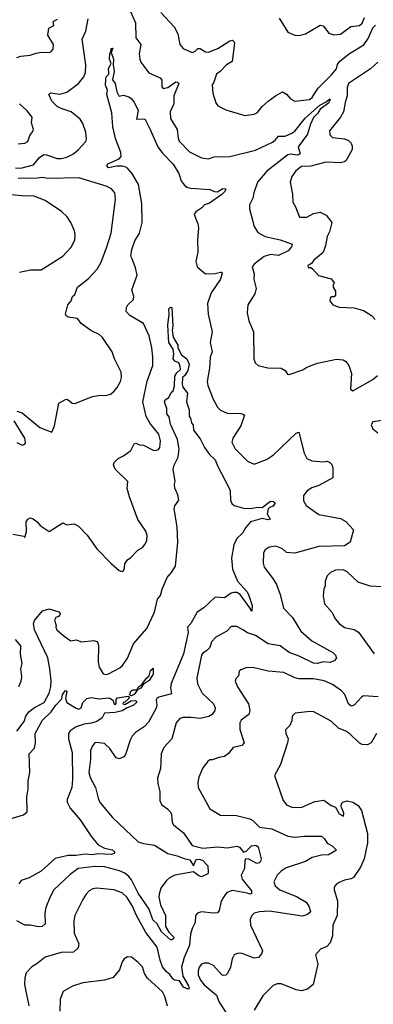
# Model space of a CAD drawing. Extents: x 1245515 to 1420776, y 606314 to 671314.
# Tile 4 of 256: x 1273376 to 1275998, y 620387 to 627689. Entities that reach past the tile are written whole.
import ezdxf

# ---------------------------------------------------------------- set-up
doc = ezdxf.new("R2010")
doc.units = 0

msp = doc.modelspace()

# ---------------------------------------------------------------- linework, layer by layer
at = {"layer": '0CON10XD'}
for points in [[(1274194.7, 627755), (1274234.7, 627665), (1274238.2, 627555), (1274273.8, 627503.8), (1274261.8, 627435), (1274266.7, 627395), (1274275, 627374.4), (1274334.6, 627294.6), (1274418.2, 627258.2), (1274430.9, 627240.9), (1274431.2, 627191.2), (1274438.8, 627178.8), (1274475, 627185.6), (1274532.8, 627227.2), (1274546.2, 627226.2), (1274556.3, 627215), (1274519.2, 627125), (1274518.8, 627065), (1274491.2, 627005), (1274494.4, 626955), (1274544.4, 626875), (1274550.5, 626810.5), (1274558.7, 626788.7), (1274635, 626708.6), (1274725, 626664.3), (1274775, 626656), (1274817.8, 626672.2), (1274935, 626674.5), (1275125, 626721.8), (1275249.8, 626780.2), (1275270.9, 626795), (1275295, 626825.8), (1275345, 626824.4), (1275395, 626848.2), (1275415, 626863.1), (1275492.2, 626957.8), (1275600.4, 627055), (1275649.7, 627080.3), (1275675, 627100.8), (1275678.9, 627095), (1275665, 627070), (1275603.7, 627026.3), (1275587.5, 626995), (1275555, 626963.8), (1275531.2, 626915), (1275511.2, 626838.8), (1275441.3, 626745), (1275456.7, 626695), (1275435, 626685.3), (1275385, 626692.3), (1275365, 626687.4), (1275209.2, 626565), (1275138.9, 626485), (1275111.5, 626405), (1275105.7, 626365), (1275080, 626315), (1275080.8, 626285), (1275115.9, 626155.9), (1275140.9, 626110.9), (1275195, 626081.5), (1275306.8, 626056.8), (1275395.6, 626025), (1275392.2, 626005), (1275366, 625975), (1275295, 625940.8), (1275235, 625946.4), (1275187.7, 625932.3), (1275114.2, 625875), (1275100.6, 625855), (1275114.2, 625805), (1275112, 625765), (1275130.6, 625695), (1275120, 625655), (1275067.5, 625575), (1275062.5, 625515), (1275074.4, 625455), (1275110, 625375), (1275113.3, 625175), (1275123, 625143), (1275145, 625123.3), (1275215, 625106.7), (1275315, 625104), (1275345, 625086.7), (1275361.2, 625061.2), (1275375, 625058), (1275475, 625092.9), (1275505, 625112.9), (1275585, 625142.5), (1275725, 625171.2), (1275775, 625166.2), (1275793.9, 625153.9), (1275816.2, 625125), (1275836.1, 625063.9), (1275828.3, 624948.3), (1275845, 624937.5), (1275995, 625019.4), (1276029.7, 625050.3)], [(1273345, 626591.2), (1273385, 626586.8), (1273478.1, 626611.9), (1273522.3, 626667.7), (1273555, 626688), (1273575, 626686.8), (1273655, 626659.8), (1273685, 626659.2), (1273725, 626668.7), (1273775.3, 626694.7), (1273812.9, 626725), (1273865.7, 626785), (1273870.8, 626805), (1273866.5, 626855), (1273845, 626918.8), (1273825, 626950.8), (1273758.8, 627005), (1273685, 627029.1), (1273655, 627046.2), (1273614.8, 627084.8), (1273593.3, 627135), (1273605, 627146.7), (1273675, 627137.7), (1273725, 627152.5), (1273812.9, 627215), (1273852.7, 627265), (1273863.5, 627296.5), (1273865.7, 627355), (1273838.5, 627545), (1273866.5, 627603.5), (1273884, 627695)], [(1273499.2, 627440.8), (1273535, 627449.2), (1273595, 627446.7), (1273608.3, 627451.7), (1273625, 627470), (1273626.2, 627505), (1273584.4, 627574.4), (1273592.9, 627625), (1273629.2, 627645), (1273624.6, 627675.4), (1273657.8, 627692.2)], [(1274422.1, 627742.1), (1274521.2, 627635), (1274548.8, 627585), (1274562.5, 627505), (1274587.5, 627475), (1274616.7, 627463.3), (1274655, 627446.2), (1274675, 627452), (1274695.8, 627474.2), (1274715, 627475.6), (1274755, 627450.8), (1274775, 627447.1), (1274844.2, 627475.8), (1274935, 627533.3), (1274955, 627536.7), (1274965, 627527.5), (1274968, 627515), (1274950.4, 627379.6), (1274910, 627355), (1274863.8, 627305), (1274835, 627285.7), (1274816, 627225), (1274803.8, 627205), (1274807.5, 627145), (1274831.7, 627071.7), (1274845, 627051.2), (1274905, 627020.8), (1275045, 626979.2), (1275115, 626988.1), (1275138.7, 627001.3), (1275173.9, 627046.1), (1275217.5, 627085), (1275272, 627125), (1275325, 627153.3), (1275355, 627137.5), (1275385, 627101.2), (1275415, 627084.3), (1275525, 627098.2), (1275545, 627111.5), (1275565, 627142.9), (1275588.3, 627181.7), (1275689.1, 627280.9), (1275725.5, 627325), (1275733.3, 627356.7), (1275749.9, 627380.1), (1275821.2, 627438.8), (1275926.7, 627503.3), (1275960.2, 627549.8), (1275995, 627629.5), (1276015, 627649.4)], [(1275300.3, 627700.3), (1275365, 627596.2), (1275415, 627573.1), (1275445, 627571.1), (1275495, 627584.4), (1275605, 627649.2), (1275625, 627643.8), (1275668.7, 627588.7), (1275705, 627575.6), (1275755, 627582.2), (1275831.7, 627638.3), (1275895, 627645.8), (1275915, 627663.8), (1275932.1, 627705)], [(1273325, 623872.5), (1273407.5, 623857.5), (1273415, 623850), (1273426, 623894), (1273423.8, 623965), (1273435.8, 623984.2), (1273455, 623993.8), (1273476.8, 623986.8), (1273505.4, 623965.4), (1273526.9, 623936.9), (1273595, 623892.5), (1273695, 623956.7), (1273725, 623942.5), (1273779.5, 623949.5), (1273813, 623933), (1273875.8, 623865), (1273948.8, 623765), (1274055, 623656), (1274115, 623603.8), (1274135, 623597.5), (1274145, 623602.5), (1274154, 623625), (1274155.9, 623654.1), (1274175, 623683.3), (1274199.7, 623700.3), (1274253.3, 623755), (1274286.7, 623775), (1274305, 623796.7), (1274319.2, 623825), (1274320.8, 623865), (1274312, 623895), (1274252.6, 623982.6), (1274189.4, 624149.4), (1274172.6, 624212.6), (1274179.2, 624265), (1274084, 624355), (1274071.2, 624388.8), (1274076.2, 624405), (1274106.2, 624435), (1274145.5, 624454.5), (1274201.2, 624495), (1274225, 624543.3), (1274238.3, 624548.3), (1274265, 624536.7), (1274295, 624534), (1274365, 624495.8), (1274385, 624493.8), (1274405, 624502.5), (1274415, 624516.7), (1274421.1, 624565), (1274406.9, 624615), (1274344.1, 624694.1), (1274312.9, 624745), (1274288.8, 624855), (1274321.2, 625008.8), (1274362.3, 625125), (1274363.8, 625185), (1274356.6, 625255), (1274336.8, 625345), (1274294.4, 625435), (1274194, 625495), (1274166.7, 625525), (1274167.5, 625555), (1274178.8, 625575), (1274220.5, 625615), (1274222.1, 625635), (1274207.3, 625685), (1274246.4, 625795), (1274235, 625847.5), (1274210, 625915), (1274201.2, 625935), (1274208.8, 625985), (1274230.1, 626049.9), (1274264.7, 626105.3), (1274283.2, 626185), (1274281.2, 626325), (1274256.4, 626466.4), (1274212.4, 626542.4), (1274175, 626586.9), (1274158.4, 626598.4), (1274135, 626601.6), (1274095, 626601.6), (1274035, 626590.6), (1274021.2, 626605), (1274029.2, 626620.8), (1274115, 626656.2), (1274128.1, 626675), (1274125.5, 626705), (1274087.2, 626807.2), (1274067.1, 626895), (1274059.3, 626999.3), (1274022, 627135), (1274027.1, 627165), (1274013.2, 627203.3), (1274013.8, 627246.2), (1274018, 627265), (1274036.7, 627285), (1274038.1, 627298.1), (1274034.3, 627325.7), (1274054.5, 627365), (1274042.3, 627395), (1274043.4, 627435), (1274053, 627447), (1274053.3, 627475), (1274068, 627478), (1274055.5, 627445), (1274072.5, 627395), (1274069.4, 627355), (1274077.2, 627305), (1274064, 627244), (1274083.2, 627215), (1274095.6, 627155), (1274111.2, 627125), (1274115, 627121.2), (1274145, 627130), (1274185.8, 627115.8), (1274203.3, 627105), (1274225, 627077.5), (1274255.7, 627015), (1274241.2, 626951.2), (1274303.8, 626953.8), (1274344.5, 626875), (1274400, 626745), (1274435, 626698.1), (1274515, 626617.5), (1274555, 626548.8), (1274574.3, 626495), (1274595, 626464.2), (1274615, 626447.1), (1274645, 626438.6), (1274785, 626430), (1274820, 626415), (1274843, 626413), (1274883.3, 626436.7), (1274905.5, 626435.5), (1274896.1, 626415), (1274875, 626392.5), (1274782.3, 626327.7), (1274746.2, 626315), (1274726.9, 626293.1), (1274683.1, 626265), (1274670.8, 626245), (1274697.5, 626175), (1274702, 626145), (1274694.4, 626055), (1274697.3, 625965), (1274683.1, 625895), (1274693.1, 625855), (1274755, 625804.2), (1274825, 625805.5), (1274866, 625816), (1274875.8, 625815.8), (1274878, 625808), (1274864.3, 625765), (1274796.6, 625663.4), (1274768, 625585), (1274773.1, 625505), (1274804.3, 625375), (1274788.1, 625295), (1274804.4, 625225), (1274789.4, 625185), (1274784.6, 625105), (1274767.1, 625005), (1274770.8, 624975), (1274810, 624875), (1274844, 624815), (1274865, 624794.2), (1274915, 624771.1), (1275015, 624768.6), (1275034.3, 624764.3), (1275044, 624755), (1275015, 624676.2), (1274955.8, 624585), (1274949.4, 624555), (1274975, 624506.7), (1275065, 624416), (1275115, 624392), (1275205, 624427.8), (1275257.8, 624462.2), (1275425, 624623.3), (1275445, 624630), (1275484.4, 624474.4), (1275505, 624433.8), (1275542, 624418), (1275625, 624410), (1275655, 624415.3), (1275675.4, 624405.4), (1275690, 624390), (1275698.8, 624365), (1275698, 624292), (1275594.8, 624235.2), (1275542.6, 624217.4), (1275507.5, 624195), (1275480.3, 624159.7), (1275480.9, 624120.9), (1275500, 624085), (1275595, 624018.9), (1275755, 623990.6), (1275795, 623966.9), (1275852.2, 623905), (1275825.8, 623815), (1275785, 623786), (1275595, 623783.1), (1275415, 623731.9), (1275355, 623738.1), (1275325, 623764.3), (1275275, 623784.2), (1275225, 623776.9), (1275195, 623757.1), (1275183.5, 623735), (1275181.7, 623658.3), (1275188.1, 623628.1), (1275253.8, 623543.8), (1275279.8, 623499.8), (1275308.6, 623425), (1275333.1, 623325), (1275398.9, 623255), (1275460, 623155), (1275542.2, 623082.2), (1275697.1, 622995), (1275717.5, 622975), (1275725.5, 622955), (1275708, 622935), (1275677.4, 622922.6), (1275625, 622926.4), (1275585, 622914.4), (1275555, 622916.7), (1275449.2, 622969.2), (1275375, 622995.2), (1275307.8, 623045), (1275219.6, 623059.6), (1275125, 623121.1), (1275065, 623141.8), (1275031.2, 623165), (1274985, 623188.6), (1274945, 623188.8), (1274911.2, 623155), (1274830.9, 623109.1), (1274798.1, 623075), (1274785, 623034), (1274762, 623008), (1274735, 622991.9), (1274723.8, 622975), (1274690, 622805), (1274693.4, 622763.4), (1274730, 622695), (1274814.4, 622615), (1274825.4, 622585.4), (1274822.2, 622565), (1274804.5, 622535.5), (1274778.9, 622521.1), (1274715, 622505.4), (1274645, 622514.6), (1274585, 622513.3), (1274564.6, 622505.4), (1274536.9, 622475), (1274504.4, 622355.6), (1274445, 622292), (1274424.5, 622245), (1274420, 622135), (1274398.9, 622065), (1274400.6, 622025), (1274414.3, 621965), (1274415, 621897.5), (1274427.9, 621867.9), (1274475, 621834), (1274495, 621811.2), (1274501.9, 621795), (1274506.7, 621735), (1274517, 621717), (1274589.6, 621659.6), (1274655.7, 621565.7), (1274735, 621544.6), (1274844.6, 621554.6), (1274915, 621546.4), (1274985, 621558.8), (1275005, 621551.1), (1275035, 621514.8), (1275055, 621522.6), (1275095, 621562.5), (1275126.6, 621566.6), (1275144.4, 621555), (1275165.4, 621465), (1275161.9, 621445), (1275150.8, 621435), (1275135, 621432.1), (1275075, 621463), (1275052.1, 621465), (1275045.6, 621455), (1275042.6, 621395), (1275018.8, 621345), (1275026.4, 621315), (1275095, 621228.8), (1275094, 621206), (1275085, 621203.3), (1275062.4, 621212.4), (1274955, 621231.8), (1274911.9, 621215), (1274881.5, 621175), (1274867.3, 621142.7), (1274855, 621083.3), (1274843.5, 621066.5), (1274811.7, 621061.7), (1274725, 621072.5), (1274695, 621063.8), (1274678.8, 621045), (1274676.8, 620993.2), (1274655, 620950), (1274642.6, 620907.4), (1274636.4, 620825), (1274595.2, 620734.8), (1274576.5, 620663.5), (1274586.4, 620596.4), (1274628.8, 620525), (1274632.5, 620505), (1274625, 620498.6), (1274591.1, 620515), (1274561.5, 620561.5), (1274525, 620566.9), (1274510.8, 620575), (1274488.7, 620608.7), (1274465, 620627.7), (1274436.3, 620665), (1274417.3, 620715), (1274395, 620810.6), (1274310.5, 620920.5), (1274240.2, 621050.2), (1274213.1, 621115), (1274170.4, 621180.4), (1274135, 621214.5), (1274075, 621235.5), (1273947.6, 621247.6), (1273917.6, 621242.4), (1273891.7, 621228.3), (1273868, 621205), (1273844.2, 621165), (1273784.4, 621045), (1273778.6, 621005), (1273780, 620915), (1273815.6, 620835), (1273810.8, 620805), (1273775, 620774.5), (1273685, 620770.5), (1273565, 620735.6), (1273503.6, 620686.4), (1273465.6, 620664.4), (1273425, 620620), (1273414.2, 620584.2), (1273412.2, 620535), (1273443.1, 620375)], [(1273355, 627409.4), (1273385, 627419.4), (1273454.3, 627425.7), (1273499.2, 627440.8)], [(1276031.7, 627375), (1275976.2, 627323.8), (1275815, 627216.4), (1275804.7, 627185), (1275804.7, 627125), (1275788.7, 627075), (1275776.6, 627005), (1275753.5, 626966.5), (1275672.5, 626865), (1275676.2, 626835), (1275694.3, 626814.3), (1275785, 626805.6), (1275815, 626791.9), (1275833.7, 626773.7), (1275841.7, 626751.7), (1275841.8, 626725), (1275797.1, 626645), (1275783.8, 626635), (1275755, 626627.3), (1275645, 626631.4), (1275535, 626603), (1275465, 626601.1), (1275422.6, 626567.4), (1275394.4, 626525), (1275382.5, 626485), (1275398, 626395), (1275400.8, 626335), (1275421.7, 626301.7), (1275450, 626225), (1275505, 626224), (1275555, 626252.5), (1275605, 626260.8), (1275648.9, 626238.9), (1275690.8, 626185), (1275673.6, 626116.4), (1275655, 626080), (1275644.5, 626015), (1275627.3, 625962.7), (1275556.2, 625905), (1275540, 625880), (1275527, 625873), (1275513.3, 625865), (1275515, 625850), (1275535, 625850), (1275549.3, 625839.3), (1275591.7, 625791.7), (1275685, 625766.7), (1275710, 625735), (1275700, 625725), (1275700, 625705), (1275717.5, 625675), (1275717.5, 625645), (1275707, 625633), (1275685, 625632.5), (1275677, 625623), (1275676.7, 625605), (1275696.7, 625575), (1275745, 625557.5), (1275855, 625551.1), (1275925, 625532.5), (1275985, 625494), (1276012, 625465)], [(1273365, 626768.6), (1273415, 626774.4), (1273436.2, 626785), (1273450.5, 626829.5), (1273472.3, 626857.7), (1273478, 626875), (1273464.3, 626924.3), (1273468.8, 626965), (1273432.7, 627012.7), (1273375, 627065.7)], [(1273355, 624785.6), (1273395, 624774.4), (1273525, 624665.8), (1273615, 624630), (1273633.8, 624676.2), (1273666.7, 624845), (1273715, 624872.5), (1273725, 624874.2), (1273745, 624862.9), (1273765, 624845.6), (1273785, 624841.4), (1273915, 624895.6), (1273975, 624904.3), (1274015, 624902.5), (1274049.1, 624910.9), (1274072.1, 624927.9), (1274098.9, 624961.1), (1274123.1, 625005), (1274131.9, 625035), (1274128.6, 625075), (1274078.8, 625175), (1274062.5, 625225), (1273990.9, 625330.9), (1273964.6, 625354.6), (1273903.9, 625383.9), (1273832, 625435), (1273805, 625474), (1273735, 625483.3), (1273721.8, 625491.8), (1273715.8, 625505), (1273734, 625575), (1273758.8, 625605), (1273767.5, 625635), (1273785, 625650), (1273804, 625705), (1273885, 625767.5), (1273950.5, 625839.5), (1273979.8, 625890.2), (1274023.1, 626005), (1274054.5, 626105), (1274087.5, 626355), (1274081.9, 626405), (1274056, 626435), (1274016.7, 626455), (1273815, 626516.2), (1273585, 626512.1), (1273545, 626519.5), (1273505, 626513.3), (1273365, 626511.8)], [(1273375, 625817.5), (1273457, 625833), (1273535, 625833.1), (1273696.2, 625935), (1273757.8, 626002.2), (1273784.5, 626055), (1273787.8, 626095), (1273782, 626122), (1273755.3, 626185.3), (1273727.4, 626227.4), (1273686.9, 626266.9), (1273565, 626347.1), (1273475, 626382.9), (1273415, 626380.8), (1273315, 626391.1)], [(1273355, 622413.3), (1273408.6, 622485), (1273421.2, 622525), (1273445, 622555.5), (1273485, 622587.7), (1273558.5, 622625), (1273595.3, 622695), (1273607.9, 622745), (1273610, 622785), (1273600.3, 622875), (1273585.2, 622955.2), (1273487.1, 623165), (1273478.2, 623211.8), (1273486.7, 623233.3), (1273545, 623303.8), (1273595, 623318.8), (1273667.3, 623297.3), (1273675.7, 623285.7), (1273674, 623275), (1273665, 623262.9), (1273645, 623254.3), (1273634.4, 623235), (1273646.2, 623195), (1273643.6, 623183.6), (1273652.5, 623165), (1273705, 623116.2), (1273755, 623083.3), (1273795, 623090), (1273835, 623075.6), (1273925, 623085.6), (1273947.9, 623077.9), (1273956.7, 623066.7), (1273960, 623045), (1273958.5, 622925), (1273965, 622886.7), (1273995, 622838), (1274015, 622833.3), (1274035, 622838.9), (1274118.5, 622881.5), (1274139.3, 622900.7), (1274175.3, 622954.7), (1274219.1, 623060.9), (1274317.8, 623175), (1274374.8, 623295.2), (1274397.5, 623392.5), (1274421.1, 623418.9), (1274432.7, 623465), (1274468.6, 623551.4), (1274501.3, 623588.7), (1274530.4, 623635), (1274548.1, 623811.9), (1274544.6, 623924.6), (1274522, 624065), (1274527.3, 624082.7), (1274555.8, 624125), (1274549.2, 624165), (1274525.7, 624215), (1274524, 624245), (1274530, 624265), (1274514.7, 624355), (1274521.8, 624385), (1274551.3, 624445), (1274557.6, 624505), (1274545.7, 624575.7), (1274495, 624688.8), (1274483.8, 624743.8), (1274467.5, 624765), (1274466.1, 624806.1), (1274448.8, 624855), (1274455, 624870), (1274483, 624887), (1274498.8, 624925), (1274515, 624936.7), (1274525, 624972.5), (1274526.9, 625045), (1274540.4, 625069.6), (1274567.6, 625095), (1274566.8, 625116.8), (1274555.5, 625145), (1274527, 625157), (1274513.6, 625173.6), (1274518.5, 625211.5), (1274513.8, 625245), (1274482.4, 625295), (1274473.9, 625423.9), (1274484, 625505), (1274480.9, 625545), (1274495, 625557.7), (1274505, 625553.3), (1274512.8, 625415), (1274507, 625387), (1274513.5, 625335), (1274549.4, 625275), (1274548.1, 625255), (1274575, 625203.3), (1274615, 625172.9), (1274632.5, 625135), (1274622.3, 625087.7), (1274600.2, 625049.8), (1274584.5, 625035), (1274581.1, 624985), (1274585, 624964.3), (1274619.7, 624919.7), (1274612.7, 624855), (1274632.9, 624795), (1274633.8, 624745), (1274643.3, 624735), (1274650, 624700), (1274661.7, 624681.7), (1274666, 624645), (1274715, 624581.2), (1274746.8, 624516.8), (1274783.8, 624465), (1274825, 624426), (1274846, 624375), (1274930, 624215), (1274936.4, 624195), (1274938.2, 624125), (1274949.8, 624099.8), (1274965.4, 624085.4), (1275036.1, 624066.1), (1275085, 624063.2), (1275144, 624074), (1275175, 624071.4), (1275235, 624118.4), (1275255.6, 624115.6), (1275270, 624105), (1275255, 624081.8), (1275227.8, 624072.2), (1275217.6, 624062.4), (1275212, 624025), (1275233.3, 623985), (1275215, 623979.2), (1275175, 623988.5), (1275088.1, 623965), (1275049.9, 623920.1), (1275028.3, 623881.7), (1274985, 623840.8), (1274963.6, 623795), (1274946.5, 623695), (1274953.6, 623615), (1274991.1, 623525), (1275059.4, 623449.4), (1275072.1, 623425), (1275100, 623345), (1275096.4, 623303.6), (1275083.6, 623326.4), (1275010, 623425), (1274985, 623440.3), (1274965, 623441.5), (1274945, 623436.5), (1274895, 623402.4), (1274825, 623406.4), (1274741.9, 623328.1), (1274692.7, 623295), (1274645, 623210), (1274620, 623185), (1274626.2, 623143.8), (1274590.2, 622985), (1274498.6, 622765), (1274494.1, 622735), (1274500.9, 622689.1), (1274408.1, 622665), (1274393, 622655), (1274388.7, 622645), (1274393.1, 622605), (1274386.9, 622583.1), (1274330.7, 622479.2), (1274302, 622448), (1274235, 622402.5), (1274210, 622375), (1274194.6, 622345.4), (1274161.4, 622238.6), (1274147.3, 622222.7), (1274115, 622208.1), (1274092.5, 622215), (1274045, 622284.2), (1274005, 622321.1), (1273945, 622328.6), (1273934, 622325), (1273915, 622304), (1273901.7, 622268.3), (1273901.5, 622205), (1273887.7, 622105), (1273898.3, 622068.3), (1273938.9, 621995), (1273960.6, 621905), (1273975, 621878), (1274065, 621772), (1274255, 621591.1), (1274295, 621578.9), (1274375, 621567.8), (1274473.8, 621505), (1274545, 621488.7), (1274595, 621467.1), (1274637.2, 621457.2), (1274665, 621414.6), (1274685, 621461.7), (1274705, 621463.8), (1274730.7, 621455), (1274771.5, 621415), (1274774.5, 621365), (1274770, 621355), (1274725, 621333.3), (1274705, 621339), (1274665, 621369.2), (1274526.2, 621345), (1274488, 621325), (1274465, 621304.3), (1274422.9, 621247.1), (1274411.1, 621205), (1274407.8, 621182.2), (1274419.7, 621125), (1274458.1, 621045), (1274458.2, 620965), (1274481.4, 620921.4), (1274519.2, 620885), (1274516.6, 620873.4), (1274505, 620864.4), (1274495, 620865.5), (1274427.2, 620925), (1274395.3, 620985), (1274363.6, 621013.6), (1274335, 621092.1), (1274255, 621210), (1274205, 621310.4), (1274185.4, 621335.4), (1274155, 621359.1), (1274116.8, 621376.8), (1274005, 621406.5), (1273935, 621408.4), (1273810, 621395), (1273749.9, 621350.1), (1273630.5, 621235), (1273602.2, 621185), (1273569.4, 621105), (1273562, 621062), (1273566, 620985), (1273543.3, 620965), (1273515, 620960.6), (1273455, 620973.6), (1273415, 620974.2), (1273355, 621005.7)], [(1273355, 624554), (1273395, 624532.9), (1273415, 624541.2), (1273420, 624555), (1273415.6, 624585), (1273335.6, 624715)], [(1276062.5, 624717.5), (1275995, 624707.1), (1275981.8, 624685), (1275995, 624654.6), (1276030.6, 624625)], [(1276065, 623483.3), (1275975, 623487.5), (1275885, 623518.6), (1275805, 623594.2), (1275775, 623610), (1275717.7, 623607.7), (1275679.7, 623590.3), (1275655.8, 623564.2), (1275641.2, 623525), (1275640.7, 623489.3), (1275631.2, 623465), (1275626.2, 623415), (1275635.9, 623355.9), (1275692.3, 623292.3), (1275714.3, 623245), (1275745, 623210.8), (1275785, 623182.2), (1275831.1, 623171.1)], [(1275831.1, 623171.1), (1275856.2, 623166.2), (1275887.7, 623147.7), (1276005, 622985.8)], [(1273369.2, 622745), (1273387, 622783), (1273392.5, 622815), (1273385.7, 622875), (1273394.3, 622915), (1273383.2, 622983.2), (1273384, 623045), (1273345, 623093.3)], [(1274205, 622674), (1274196, 622676), (1274194, 622684), (1274200.2, 622709.8), (1274215, 622719.2), (1274250, 622720), (1274246.2, 622725), (1274255, 622739.4), (1274281.7, 622758.3), (1274315.5, 622805), (1274337.2, 622822.8), (1274345, 622862.5), (1274365, 622880), (1274365, 622836.2), (1274335, 622788.1), (1274291.2, 622758.8), (1274275, 622732.5), (1274250, 622720), (1274225, 622685.6), (1274205, 622674)], [(1276035, 622666.7), (1275926.4, 622673.6), (1275911.4, 622665), (1275855, 622604.4), (1275835, 622598.6), (1275814.5, 622614.5), (1275786.5, 622685), (1275762, 622712), (1275695, 622759.3), (1275634.5, 622785.5), (1275555, 622799.5), (1275445, 622800), (1275415, 622807.5), (1275335, 622848.1), (1275217.6, 622857.6), (1275105, 622885.7), (1275055, 622881.2), (1275015, 622866.2), (1275002.9, 622857.1), (1274997.3, 622822.7), (1274978.6, 622801.4), (1274974.4, 622784.4), (1274991.7, 622741.7), (1275073.5, 622615), (1275083.3, 622565), (1275076, 622535), (1275018, 622495), (1275007.5, 622475), (1275008.9, 622425), (1275040.8, 622325), (1275023.2, 622306.8), (1274959.1, 622290.9), (1274925, 622246.2), (1274895, 622224), (1274853.9, 622216.1), (1274805, 622200), (1274785, 622200), (1274767.5, 622185), (1274735, 622140), (1274705, 622072.5), (1274695.8, 622035), (1274700, 621995), (1274785, 621836.7), (1274865, 621790.6), (1274983.2, 621786.8), (1275083, 621763), (1275105, 621750), (1275155, 621700), (1275245, 621689.2), (1275365, 621633.1), (1275415, 621625.3), (1275485, 621634.7), (1275613.1, 621633.1), (1275635, 621613.3), (1275655, 621581.5), (1275692.6, 621562.6), (1275725, 621531.2), (1275664.7, 621495.3), (1275615, 621493.8), (1275544.6, 621475.4), (1275495, 621445.6), (1275351.4, 621398.6), (1275315.4, 621374.6), (1275285.8, 621345), (1275261.4, 621295), (1275269.2, 621265), (1275304.3, 621235), (1275432.9, 621185), (1275499.4, 621145), (1275520.6, 621115), (1275531.4, 621075), (1275524.4, 621065), (1275505, 621050), (1275469.6, 621040.4), (1275227.4, 621077.4), (1275155, 621073.3), (1275115, 621062.5), (1275097.5, 621045), (1275085.8, 621015), (1275087.1, 620975), (1275172.5, 620795), (1275175.8, 620784.2), (1275169.1, 620760.9), (1275146.7, 620735), (1275115, 620730), (1275025, 620763.1), (1274995, 620767.1), (1274966.8, 620753.2), (1274952.5, 620725), (1274938.7, 620661.3), (1274916.7, 620615), (1274905, 620603.3), (1274885, 620600), (1274875, 620606.7), (1274812, 620675), (1274775, 620692.9), (1274745, 620692.9), (1274725, 620684.2), (1274707.8, 620662.2), (1274699.1, 620635), (1274699.5, 620605), (1274717.8, 620565), (1274745, 620532.2), (1274835.5, 620455.5), (1274855, 620402), (1274903.5, 620325)], [(1273305, 621761.5), (1273405, 621793.1), (1273432.1, 621815), (1273430, 621925), (1273440.2, 621985), (1273439, 622045), (1273451.4, 622105), (1273446.2, 622243.8), (1273485, 622286), (1273494.1, 622325), (1273492, 622395), (1273545.5, 622495), (1273610, 622555), (1273645.4, 622605), (1273688.5, 622651.5), (1273693.8, 622685), (1273705, 622702.9), (1273715, 622713.3), (1273725, 622710), (1273716.9, 622655), (1273725.6, 622625.6), (1273795, 622582.1), (1273815, 622575.6), (1273832.9, 622585), (1273843.3, 622625), (1273875, 622654.2), (1273905, 622661.4), (1273966.4, 622653.6), (1274035, 622660), (1274050, 622655), (1274068.8, 622638.8), (1274075, 622617.5), (1274085, 622607.5), (1274091.7, 622618.3), (1274092.8, 622647.2), (1274100.7, 622659.3), (1274181.2, 622671.2), (1274190, 622665), (1274186.2, 622653.8), (1274155, 622627.5), (1274142.5, 622625), (1274140, 622615), (1274155, 622610), (1274203.6, 622636.4), (1274235, 622640), (1274242.5, 622635), (1274242.5, 622625), (1274217.7, 622602.3), (1274173.8, 622586.2), (1274135, 622562.5), (1274085, 622550.8), (1274005, 622546.7), (1273987.6, 622512.4), (1273948.8, 622485), (1273908, 622472), (1273855, 622464.8), (1273795, 622444.8), (1273750, 622415), (1273738.8, 622395), (1273738.4, 622355), (1273765.4, 622255), (1273768.8, 622055), (1273763.8, 621995), (1273727.8, 621905), (1273728.5, 621885), (1273751.4, 621841.4), (1273824.3, 621755), (1273908.3, 621628.3), (1273958.7, 621568.7), (1274005, 621543.8), (1274065, 621533.3), (1274082.2, 621515), (1274075.6, 621505), (1274055, 621498.9), (1273955, 621502), (1273915, 621495.5), (1273860.3, 621499.7), (1273795, 621489.7), (1273735, 621491.7), (1273640.5, 621469.5), (1273535, 621373.8), (1273446, 621324), (1273386.7, 621305), (1273368.8, 621281.2)], [(1276021.2, 622395), (1275982, 622325), (1275955, 622311.1), (1275915, 622314.4), (1275895, 622324.4), (1275825, 622391.9), (1275795, 622412.2), (1275740.6, 622435), (1275685, 622486.7), (1275555.8, 622555.8), (1275530.9, 622559.1), (1275417.5, 622545), (1275396.7, 622525), (1275395, 622490), (1275378.8, 622455), (1275347.7, 622422.3), (1275350.5, 622395), (1275365.6, 622355), (1275363, 622327), (1275309.4, 622165), (1275266.2, 622085), (1275328.7, 621898.7), (1275355, 621867.5), (1275395, 621848), (1275464.3, 621845.7), (1275565, 621892.2), (1275630.9, 621900.9), (1275685, 621862.5), (1275718.3, 621848.3), (1275745, 621800), (1275776.7, 621783.3), (1275780, 621805), (1275760, 621855), (1275762.5, 621875), (1275772.5, 621885), (1275803.5, 621896.5), (1275845, 621886), (1275885, 621860.9), (1275910, 621825), (1275955.7, 621654.3), (1275954.4, 621585), (1275931.2, 621465), (1275903.3, 621405), (1275852.1, 621327.9), (1275835, 621317.5), (1275785, 621306.9), (1275745, 621289.2), (1275723.3, 621275), (1275708.8, 621255), (1275708.8, 621235), (1275731.9, 621155), (1275730, 621045), (1275698, 620975), (1275696, 620895), (1275677, 620843), (1275654.1, 620815.9), (1275607.5, 620795), (1275570, 620755), (1275586, 620685), (1275551.2, 620535), (1275511.2, 620498.8), (1275465, 620487.5), (1275425, 620494.3), (1275385, 620511.4), (1275315, 620538), (1275285, 620538), (1275255, 620526), (1275180, 620450), (1275115, 620343.3)], [(1274472.6, 620372.6), (1274453.3, 620445), (1274435, 620479.2), (1274325, 620581.2), (1274301.2, 620615), (1274286, 620665), (1274255, 620698), (1274205, 620736), (1274175, 620738.8), (1274150, 620725), (1274135, 620702.5), (1274117, 620643), (1274070, 620585), (1274005, 620566.2), (1273845, 620546.9), (1273768.8, 620521.2), (1273699.1, 620480.9), (1273675.6, 620424.4), (1273674.4, 620335)]]:
    msp.add_lwpolyline(points, dxfattribs=at)

doc.saveas('drawing.dxf')
